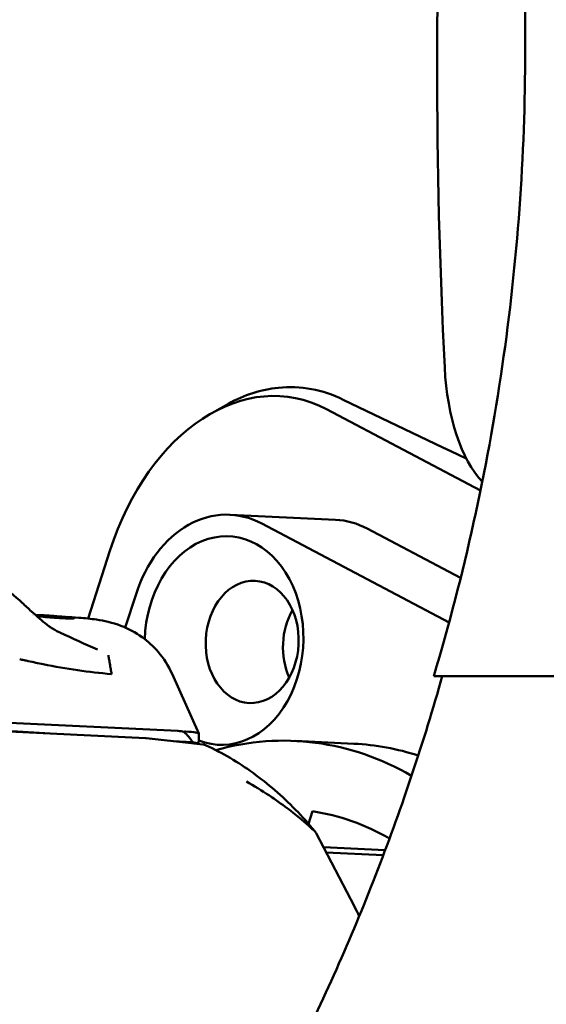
# Model space of a CAD drawing. Header units: millimetres. Extents: x 0 to 4686, y -120 to 1682.
# Tile 147 of 256: x 641 to 656, y 1381 to 1408. Entities that reach past the tile are written whole.
import ezdxf

# ---------------------------------------------------------------- set-up
doc = ezdxf.new("R2010")
doc.units = ezdxf.units.MM
doc.header["$LTSCALE"] = 2
doc.layers.add('Sichtbar (ISO)', color=7, linetype='Continuous', lineweight=50)

msp = doc.modelspace()

# ---------------------------------------------------------------- linework, layer by layer
at = {"layer": 'Sichtbar (ISO)'}
for p, q in [((655.0713, 1407.0335), (655.0713, 1423.6471)), ((646.3723, 1396.9517), (646.8314, 1397.2092)), ((649.5516, 1397.0603), (653.8291, 1394.7975)), ((649.8081, 1393.9865), (646.881, 1394.1279)), ((652.9575, 1391.1334), (647.7604, 1393.8828)), ((650.6875, 1393.7414), (653.2788, 1392.3705)), ((642.9372, 1391.244), (643.5447, 1393.1279)), ((643.9687, 1390.9926), (644.2692, 1391.9243)), ((641.3841, 1391.3516), (641.3843, 1391.3516)), ((641.3979, 1391.3391), (641.3977, 1391.3392)), ((641.4225, 1391.3165), (641.4227, 1391.3165)), ((642.041, 1391.3111), (641.8691, 1391.3231)), ((642.0423, 1391.311), (642.0434, 1391.308)), ((642.1059, 1391.3003), (642.1212, 1391.2564)), ((642.1414, 1391.1982), (642.1414, 1391.1982)), ((642.6791, 1391.2665), (642.3778, 1391.2876)), ((642.6791, 1391.2665), (642.6792, 1391.2665)), ((643.1975, 1390.3856), (643.1972, 1390.3857)), ((645.2683, 1389.711), (646.0143, 1388.0503)), ((669.6713, 1389.6471), (652.5343, 1389.6471)), ((645.4324, 1388.1206), (637.1598, 1388.5202)), ((644.5353, 1387.9239), (635.649, 1388.3532)), ((641.888, 1388.0518), (637.033, 1388.3551)), ((644.5542, 1387.9224), (645.8084, 1387.7818)), ((646.0114, 1387.8193), (646.0147, 1388.0484)), ((644.6731, 1387.8682), (644.6731, 1387.8682)), ((645.0735, 1387.8528), (645.0734, 1387.8528)), ((645.254, 1387.8326), (645.2539, 1387.8326)), ((645.8402, 1387.8049), (645.3036, 1387.8384)), ((645.868, 1387.7949), (645.4788, 1387.8188)), ((645.8785, 1387.7703), (645.868, 1387.7949)), ((645.95, 1387.7844), (645.8704, 1387.7894)), ((645.8769, 1387.7742), (646.1254, 1387.7463)), ((648.6923, 1387.8434), (650.3185, 1387.7648)), ((649.1691, 1385.8895), (649.0568, 1385.5413)), ((649.0545, 1385.5343), (649.0545, 1385.5341)), ((649.2684, 1385.281), (650.3296, 1383.2426)), ((651.1854, 1384.8104), (649.4703, 1384.8933)), ((651.1333, 1384.6719), (649.5456, 1384.7486))]:
    msp.add_line(p, q, dxfattribs=at)
for centre, start, end in [((644.5208, 1387.6243), 83.60489, 87.23407), ((646.092, 1387.4482), 65.47268, 83.6051), ((649.0023, 1385.1425), 27.50174, 39.65176)]:
    msp.add_arc(centre, 0.3, start, end, dxfattribs=at)
for centre, major_axis, ratio, start_param, end_param in [((689.2516, 1406.6471), (0, 78.5442), 0.4663073, 1.4632704, 1.6783222), ((647.593, 1390.9863), (0.9512, 6.4074), 0.686002, 6.0457005, 7.6164968), ((654.6918, 1398.6471), (0, -4), 0.4663073, 4.8199149, 5.8326367), ((646.7121, 1390.632), (0.1689, 3.4959), 0.7588802, 5.9414399, 7.5122363), ((649.6392, 1390.4906), (0.1689, 3.4959), 0.7588802, 5.9414399, 6.2831853), ((646.7121, 1390.632), (-0.1399, -2.8966), 0.7588802, 6.0233099, 11.0187466), ((649.6392, 1390.4906), (-0.082, -1.698), 0.7588802, 4.1259323, 5.2988457), ((649.6392, 1390.4906), (0.082, 1.698), 0.7588802, 0.9843396, 2.157253), ((641.774, 1390.8415), (0.1155, 0.1634), 0.4793412, 6.2830969, 6.2832693), ((645.3654, 1387.7712), (-0.5058, -0.0421), 0.6872778, 4.1775445, 4.5227217), ((641.0881, 1383.4455), (-4.5911, -4.5739), 0.3822618, 3.0341593, 3.185306), ((641.1551, 1388.1181), (4.8596, -0.0697), 0.0291001, 0, 0.3927971), ((648.1229, 1376.0571), (0.5694, 11.7863), 0.7588802, 5.9096935, 6.530767), ((645.6346, 1387.4994), (0.4943, 0.0736), 0.5615877, 0.9733135, 1.1294241), ((641.1512, 1387.853), (4.8594, -0.0972), 0.0357266, 0.1586643, 0.2662838), ((646.092, 1387.4482), (0.1275, 0.2716), 0.6216006, 0, 0.0000392), ((649.7491, 1375.9785), (0.5694, 11.7863), 0.7588802, 6.0810681, 6.2831853), ((648.1229, 1376.0571), (0.5694, 11.7863), 0.7588802, 0.2478753, 0.2479181), ((648.1229, 1376.0571), (0.4777, 9.8885), 0.7588802, 5.9098119, 6.2071829)]:
    msp.add_ellipse(centre, major_axis=major_axis, ratio=ratio, start_param=start_param, end_param=end_param, dxfattribs=at)
msp.add_ellipse((647.4927, 1390.5943), major_axis=(0.082, 1.698), ratio=0.7588802, dxfattribs=at)
for points, knots in [([(638.9848, 1406.1203), (639.5237, 1406.8765), (640.0094, 1407.6931), (640.9506, 1409.4129), (641.4058, 1410.3228), (641.8689, 1411.2265)], [0.000001, 0.000001, 0.000001, 0.000001, 0.30948707, 0.30948707, 0.63490568, 0.63490568, 0.63490568, 0.63490568]), ([(652.5343, 1389.6471), (653.3755, 1392.4638), (654.0101, 1395.3393), (654.8584, 1401.157), (655.0713, 1404.094), (655.0713, 1407.0335)], [0.0000034, 0.0000034, 0.0000034, 0.0000034, 0.8818793, 0.8818793, 1.7637314, 1.7637314, 1.7637314, 1.7637314]), ([(650.0217, 1397.324), (649.7358, 1397.4642), (649.44, 1397.5623), (648.8339, 1397.6748), (648.5258, 1397.6872), (647.7384, 1397.6089), (647.27, 1397.4552), (646.8314, 1397.2092)], [0.000001, 0.000001, 0.000001, 0.000001, 0.1185956, 0.1185956, 0.23924197, 0.23924197, 0.42991707, 0.42991707, 0.42991707, 0.42991707]), ([(640.4651, 1392.2064), (640.6816, 1392.0576), (640.8985, 1391.8717), (641.1958, 1391.6001), (641.2817, 1391.52), (641.513, 1391.3078), (641.66, 1391.1771), (641.8315, 1391.0467), (641.8605, 1391.0253), (641.8894, 1391.0049)], [0, 0, 0, 0, 0.08607194, 0.08607194, 0.12102938, 0.12102938, 0.18098492, 0.18098492, 0.19327855, 0.19327855, 0.19327855, 0.19327855]), ([(641.473, 1391.3454), (641.479, 1391.345), (641.485, 1391.3446), (641.5642, 1391.3393), (641.6235, 1391.3359), (641.71, 1391.3316), (641.737, 1391.3308), (641.7469, 1391.3309)], [0.071252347, 0.071252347, 0.071252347, 0.071252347, 0.074222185, 0.074222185, 0.111133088, 0.111133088, 0.148040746, 0.148040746, 0.148040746, 0.148040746]), ([(642.1053, 1391.3001), (642.0911, 1391.298), (642.0494, 1391.2975), (641.914, 1391.302), (641.8209, 1391.307), (641.6401, 1391.3196), (641.5671, 1391.3252), (641.4883, 1391.3317)], [0.000001, 0.000001, 0.000001, 0.000001, 0.05288242, 0.05288242, 0.10577088, 0.10577088, 0.13630049, 0.13630049, 0.13630049, 0.13630049]), ([(641.5156, 1391.3073), (641.5314, 1391.3058), (641.5471, 1391.3043), (641.7446, 1391.2852), (641.9077, 1391.2711), (642.0473, 1391.2613)], [0.685548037, 0.685548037, 0.685548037, 0.685548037, 0.691085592, 0.691085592, 0.755730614, 0.755730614, 0.755730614, 0.755730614]), ([(642.041, 1391.3111), (642.0412, 1391.3111), (642.0414, 1391.3111), (642.0427, 1391.311), (642.0426, 1391.311), (642.0384, 1391.3112), (642.0312, 1391.3117), (642.0087, 1391.3132), (641.9936, 1391.3143), (641.9575, 1391.3168), (641.9368, 1391.3183), (641.8925, 1391.3215), (641.8691, 1391.3231), (641.8231, 1391.3263), (641.8007, 1391.3278), (641.7593, 1391.3304), (641.7407, 1391.3316), (641.7176, 1391.3328), (641.7108, 1391.3332), (641.6992, 1391.3337), (641.6944, 1391.3339), (641.6908, 1391.334)], [0.003337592, 0.003337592, 0.003337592, 0.003337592, 0.003763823, 0.003763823, 0.007537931, 0.007537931, 0.014546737, 0.014546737, 0.021518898, 0.021518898, 0.028437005, 0.028437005, 0.035322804, 0.035322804, 0.042210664, 0.042210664, 0.049164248, 0.049164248, 0.052746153, 0.052746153, 0.05630736, 0.05630736, 0.05630736, 0.05630736]), ([(641.7469, 1391.3309), (641.7479, 1391.3309), (641.7501, 1391.3308), (641.757, 1391.3304), (641.7616, 1391.3301), (641.7783, 1391.329), (641.7933, 1391.328), (641.8291, 1391.3254), (641.8497, 1391.3239), (641.8939, 1391.3206), (641.9172, 1391.3188), (641.9632, 1391.3151), (641.9859, 1391.3132), (642.0272, 1391.3095), (642.0458, 1391.3078), (642.0766, 1391.3047), (642.0886, 1391.3033), (642.1002, 1391.3017), (642.103, 1391.3012), (642.106, 1391.3005), (642.1063, 1391.3002), (642.1053, 1391.3001)], [0.000001, 0.000001, 0.000001, 0.000001, 0.003666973, 0.003666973, 0.007345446, 0.007345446, 0.014349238, 0.014349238, 0.021330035, 0.021330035, 0.028268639, 0.028268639, 0.035188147, 0.035188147, 0.042148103, 0.042148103, 0.049180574, 0.049180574, 0.052885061, 0.052885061, 0.056567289, 0.056567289, 0.056567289, 0.056567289]), ([(642.0473, 1391.2613), (642.1855, 1391.2516), (642.2989, 1391.2464), (642.4684, 1391.2439), (642.5233, 1391.2467), (642.578, 1391.2586), (642.5544, 1391.2691), (642.3859, 1391.2896), (642.2371, 1391.296), (642.1066, 1391.2982)], [0.000001, 0.000001, 0.000001, 0.000001, 0.06376976, 0.06376976, 0.12733417, 0.12733417, 0.21100262, 0.21100262, 0.3106765, 0.3106765, 0.3106765, 0.3106765]), ([(642.6792, 1391.2665), (642.8527, 1391.2544), (643.0145, 1391.238), (643.3825, 1391.1817), (643.6077, 1391.1341), (644.0501, 1390.9646), (644.255, 1390.8571), (644.6021, 1390.6078), (644.7535, 1390.4692), (645.04, 1390.1344), (645.1705, 1389.9288), (645.2683, 1389.711)], [0, 0, 0, 0, 0.06569694, 0.06569694, 0.14999251, 0.14999251, 0.21875818, 0.21875818, 0.27971758, 0.27971758, 0.35144457, 0.35144457, 0.35144457, 0.35144457]), ([(641.0402, 1390.1127), (641.08, 1390.104), (641.12, 1390.0952), (641.1997, 1390.0778), (641.2397, 1390.0692), (641.2795, 1390.0606)], [-0.034876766, -0.034876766, -0.034876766, -0.034876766, -0.017438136, -0.017438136, -0.000001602, -0.000001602, -0.000001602, -0.000001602]), ([(643.5913, 1389.7004), (643.5835, 1389.7459), (643.5672, 1389.8428), (643.5422, 1389.9883), (643.5207, 1390.1177), (643.5064, 1390.1961), (643.5014, 1390.2257)], [0, 0, 0, 0, 0.2597835, 0.5536964, 0.8305835, 1, 1, 1, 1]), ([(641.6923, 1389.9739), (641.6232, 1389.9879), (641.554, 1390.0023), (641.4163, 1390.0313), (641.3479, 1390.0459), (641.2795, 1390.0606)], [0.00000487, 0.00000487, 0.00000487, 0.00000487, 0.030415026, 0.030415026, 0.060403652, 0.060403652, 0.060403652, 0.060403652]), ([(641.6923, 1389.9739), (642.014, 1389.9084), (642.3342, 1389.8526), (642.9641, 1389.7617), (643.2745, 1389.7264), (643.5853, 1389.7009), (643.5883, 1389.7006), (643.5913, 1389.7004)], [-0.28190871, -0.28190871, -0.28190871, -0.28190871, -0.14031167, -0.14031167, 0, 0, 0.00136974, 0.00136974, 0.00136974, 0.00136974]), ([(652.7713, 1389.6471), (652.2579, 1387.8284), (651.6604, 1386.0342), (650.3018, 1382.5119), (649.5416, 1380.785), (648.7018, 1379.097)], [-1.1326526, -1.1326526, -1.1326526, -1.1326526, -0.5656999, -0.5656999, -0.0000148, -0.0000148, -0.0000148, -0.0000148]), ([(645.5984, 1388.0918), (645.6056, 1388.0987), (645.6133, 1388.1029), (645.629, 1388.1079), (645.6374, 1388.1085), (645.6454, 1388.1078)], [0.000001, 0.000001, 0.000001, 0.000001, 0.005728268, 0.005728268, 0.012011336, 0.012011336, 0.012011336, 0.012011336]), ([(645.95, 1387.7844), (645.9693, 1387.7884), (645.984, 1387.7931), (645.9942, 1387.7985), (646.0044, 1387.8039), (646.0101, 1387.8101), (646.0112, 1387.817), (646.0114, 1387.8177), (646.0114, 1387.8185), (646.0114, 1387.8193)], [0.00000003, 0.00000003, 0.00000003, 0.00000003, 0.33333333, 0.33333333, 0.33333333, 0.66666667, 0.66666667, 0.66666667, 0.70446846, 0.70446846, 0.70446846, 0.70446846]), ([(649.2324, 1385.335), (649.0599, 1385.5431), (648.8809, 1385.7424), (648.5106, 1386.1222), (648.3192, 1386.3027), (647.9255, 1386.6436), (647.7232, 1386.8039), (647.3088, 1387.1032), (647.0967, 1387.2421), (646.6641, 1387.4979), (646.4435, 1387.6146), (646.2194, 1387.7198)], [3.97456385, 3.97456385, 3.97456385, 3.97456385, 4.05252222, 4.05252222, 4.13061332, 4.13061332, 4.20870442, 4.20870442, 4.28679552, 4.28679552, 4.36488661, 4.36488661, 4.36488661, 4.36488661]), ([(647.3362, 1386.7166), (647.5358, 1386.6001), (647.7615, 1386.4619), (647.9698, 1386.3235), (648.0788, 1386.2512), (648.1832, 1386.1791), (648.2821, 1386.1084)], [0.5471671, 0.5471671, 0.5471671, 0.5471671, 0.66666667, 0.66666667, 0.66666667, 0.72916667, 0.72916667, 0.72916667, 0.72916667]), ([(648.2821, 1386.1084), (648.4469, 1385.9905), (648.5965, 1385.8765), (648.7265, 1385.7721), (648.9345, 1385.6049), (649.0926, 1385.4625), (649.2082, 1385.3539)], [0.72916667, 0.72916667, 0.72916667, 0.72916667, 0.83333333, 0.83333333, 0.83333333, 1, 1, 1, 1])]:
    msp.add_open_spline(points, degree=3, knots=knots, dxfattribs=at)
for points in [[(653.4358, 1395.6893), (652.2847, 1396.2278), (651.1456, 1396.7733), (650.0217, 1397.324)], [(641.6908, 1391.334), (641.6762, 1391.3344), (641.6588, 1391.3348), (641.639, 1391.3352)], [(641.8894, 1391.0049), (641.9688, 1390.9488), (642.0528, 1390.9017), (642.1388, 1390.8624)], [(642.1388, 1390.8624), (642.1431, 1390.8605), (642.1473, 1390.8585), (642.1514, 1390.8567)], [(642.1514, 1390.8567), (642.5224, 1390.6907), (642.8551, 1390.5285), (643.1972, 1390.3857)], [(650.3296, 1383.2426), (650.3753, 1383.1548), (650.4201, 1383.0662), (650.4639, 1382.9768)]]:
    msp.add_open_spline(points, degree=3, dxfattribs=at)

doc.saveas('drawing.dxf')
